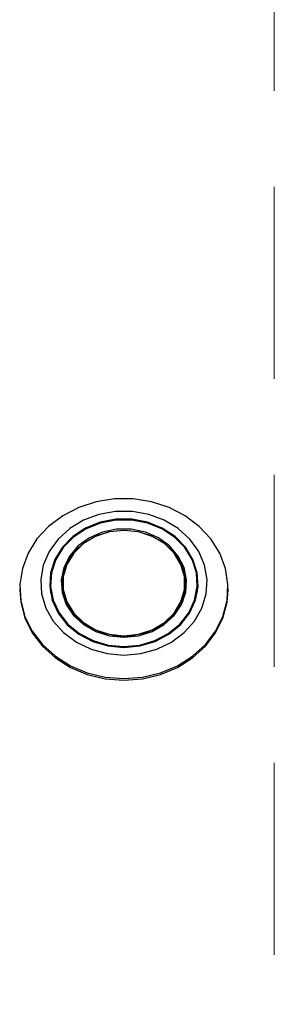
# Model space of a CAD drawing. Header units: inches. Extents: x 31 to 206, y 23 to 145.
# Tile 18 of 64: x 99.86 to 100.91, y 48.89 to 52.99. Entities that reach past the tile are written whole.
import ezdxf

# ---------------------------------------------------------------- set-up
doc = ezdxf.new("R2010")
doc.units = ezdxf.units.IN
doc.header["$LTSCALE"] = 16
doc.header["$MEASUREMENT"] = 0
doc.linetypes.add('HIDDEN', pattern=[0.075, 0.05, -0.025])
doc.layers.add('FORMAT', color=7, linetype='Continuous')

msp = doc.modelspace()

# ---------------------------------------------------------------- linework, layer by layer
at = {"color": 7, "linetype": 'Continuous', "lineweight": 25}
for p, q in [((99.9833, 50.6445), (99.9833, 50.6019)), ((100.5936, 50.6019), (100.5936, 50.6445)), ((99.8554, 50.6218), (99.8554, 50.6149)), ((99.9833, 50.6182), (99.9823, 50.6122)), ((100.0357, 50.6097), (100.0329, 50.5992)), ((100.0357, 50.6098), (100.0423, 50.5724)), ((100.5346, 50.5724), (100.5412, 50.6098)), ((100.544, 50.5992), (100.5412, 50.6097)), ((100.7215, 50.6149), (100.7215, 50.6218)), ((100.0423, 50.5724), (100.0433, 50.5674)), ((100.5336, 50.5674), (100.5346, 50.5724))]:
    msp.add_line(p, q, dxfattribs=at)
at = {"color": 7, "linetype": 'Continuous', "lineweight": 25, "flags": 128}
for points in [[(100.2885, 50.2468), (100.3658, 50.2528), (100.4406, 50.2707), (100.5106, 50.2999), (100.5734, 50.3394), (100.627, 50.388), (100.6698, 50.4441), (100.7003, 50.5059), (100.7176, 50.5715), (100.7211, 50.6387), (100.7107, 50.7053), (100.6867, 50.7692), (100.6499, 50.8284), (100.6015, 50.881), (100.543, 50.9253), (100.4764, 50.9597), (100.4037, 50.9834), (100.3273, 50.9954), (100.2496, 50.9954), (100.1732, 50.9834), (100.1005, 50.9597), (100.0339, 50.9253), (99.9754, 50.881), (99.927, 50.8284), (99.8902, 50.7692), (99.8662, 50.7053), (99.8558, 50.6387), (99.8593, 50.5715), (99.8766, 50.5059), (99.9071, 50.4441), (99.9499, 50.388), (100.0035, 50.3394), (100.0663, 50.2999), (100.1363, 50.2707), (100.2111, 50.2528), (100.2885, 50.2468)], [(100.2885, 50.3447), (100.3581, 50.3509), (100.4249, 50.369), (100.4862, 50.3985), (100.5393, 50.438), (100.5822, 50.4859), (100.613, 50.5404), (100.6306, 50.5991), (100.6341, 50.6597), (100.6235, 50.7196), (100.5992, 50.7765), (100.5621, 50.8279), (100.5139, 50.8719), (100.4564, 50.9065), (100.3921, 50.9305), (100.3235, 50.9427), (100.2534, 50.9427), (100.1848, 50.9305), (100.1205, 50.9065), (100.063, 50.8719), (100.0148, 50.8279), (99.9777, 50.7765), (99.9534, 50.7196), (99.9428, 50.6597), (99.9463, 50.5991), (99.9639, 50.5404), (99.9947, 50.4859), (100.0376, 50.438), (100.0907, 50.3985), (100.152, 50.369), (100.2188, 50.3509), (100.2885, 50.3447)], [(100.2885, 50.3768), (100.3549, 50.3831), (100.4182, 50.4016), (100.4755, 50.4314), (100.524, 50.4712), (100.5615, 50.5191), (100.5862, 50.5729), (100.5971, 50.63), (100.5934, 50.6878), (100.5756, 50.7435), (100.5443, 50.7947), (100.501, 50.8388), (100.4478, 50.8738), (100.3871, 50.8981), (100.3219, 50.9106), (100.255, 50.9106), (100.1898, 50.8981), (100.1291, 50.8738), (100.0759, 50.8388), (100.0326, 50.7947), (100.0013, 50.7435), (99.9835, 50.6878), (99.9799, 50.63), (99.9907, 50.5729), (100.0154, 50.5191), (100.0529, 50.4712), (100.1014, 50.4314), (100.1587, 50.4016), (100.222, 50.3831), (100.2885, 50.3768)], [(100.2885, 50.3802), (100.354, 50.3864), (100.4166, 50.4047), (100.4731, 50.4341), (100.521, 50.4734), (100.558, 50.5207), (100.5824, 50.5738), (100.5931, 50.6302), (100.5895, 50.6872), (100.5719, 50.7423), (100.541, 50.7928), (100.4983, 50.8363), (100.4458, 50.8709), (100.3859, 50.8949), (100.3214, 50.9072), (100.2555, 50.9072), (100.191, 50.8949), (100.1311, 50.8709), (100.0786, 50.8363), (100.0359, 50.7928), (100.005, 50.7423), (99.9874, 50.6872), (99.9838, 50.6302), (99.9945, 50.5738), (100.0189, 50.5207), (100.0559, 50.4734), (100.1038, 50.4341), (100.1603, 50.4047), (100.2229, 50.3864), (100.2885, 50.3802)], [(100.2885, 50.4186), (100.3486, 50.4247), (100.4055, 50.4426), (100.4561, 50.4714), (100.4977, 50.5096), (100.5279, 50.555), (100.5453, 50.6052), (100.5488, 50.6576), (100.5383, 50.7093), (100.5143, 50.7574), (100.4782, 50.7995), (100.4318, 50.8332), (100.3777, 50.8567), (100.3187, 50.8688), (100.2582, 50.8688), (100.1992, 50.8567), (100.1451, 50.8332), (100.0987, 50.7995), (100.0626, 50.7574), (100.0386, 50.7093), (100.0281, 50.6576), (100.0316, 50.6052), (100.049, 50.555), (100.0792, 50.5096), (100.1208, 50.4714), (100.1714, 50.4426), (100.2283, 50.4247), (100.2885, 50.4186)], [(100.2885, 50.8649), (100.3474, 50.8589), (100.4032, 50.8413), (100.4528, 50.8131), (100.4936, 50.7756), (100.5233, 50.7311), (100.5403, 50.6819), (100.5437, 50.6305), (100.5334, 50.5799), (100.5099, 50.5327), (100.4745, 50.4914), (100.429, 50.4584), (100.3759, 50.4353), (100.3181, 50.4234), (100.2588, 50.4234), (100.201, 50.4353), (100.1479, 50.4584), (100.1024, 50.4914), (100.067, 50.5327), (100.0435, 50.5799), (100.0332, 50.6305), (100.0366, 50.6819), (100.0536, 50.7311), (100.0833, 50.7756), (100.1241, 50.8131), (100.1737, 50.8413), (100.2295, 50.8589), (100.2885, 50.8649)], [(100.2885, 50.4247), (100.3492, 50.4311), (100.4064, 50.4499), (100.4567, 50.48), (100.4973, 50.5196), (100.5257, 50.5665), (100.5404, 50.618), (100.5404, 50.671), (100.5257, 50.7224), (100.4973, 50.7693), (100.4567, 50.809), (100.4064, 50.8391), (100.3492, 50.8578), (100.2885, 50.8642), (100.2277, 50.8578), (100.1705, 50.8391), (100.1202, 50.809), (100.0796, 50.7693), (100.0512, 50.7224), (100.0365, 50.671), (100.0365, 50.618), (100.0512, 50.5665), (100.0796, 50.5196), (100.1202, 50.48), (100.1705, 50.4499), (100.2277, 50.4311), (100.2885, 50.4247)], [(99.8554, 50.6149), (99.8593, 50.5646), (99.8766, 50.499), (99.9071, 50.4372), (99.9499, 50.3811), (100.0035, 50.3325), (100.0663, 50.293), (100.1363, 50.2638), (100.2111, 50.2459), (100.2885, 50.2399)], [(100.2885, 50.2399), (100.3658, 50.2459), (100.4406, 50.2638), (100.5106, 50.293), (100.5734, 50.3325), (100.627, 50.3811), (100.6698, 50.4372), (100.7003, 50.499), (100.7176, 50.5646), (100.7215, 50.6149)], [(100.5949, 50.61), (100.5934, 50.6189), (100.593, 50.6214)]]:
    msp.add_lwpolyline(points, dxfattribs=at)
at = {"layer": 'FORMAT', "linetype": 'HIDDEN', "lineweight": 18}
msp.add_line((100.9135, 46.6959), (100.9135, 56.9459), dxfattribs=at)

doc.saveas('drawing.dxf')
